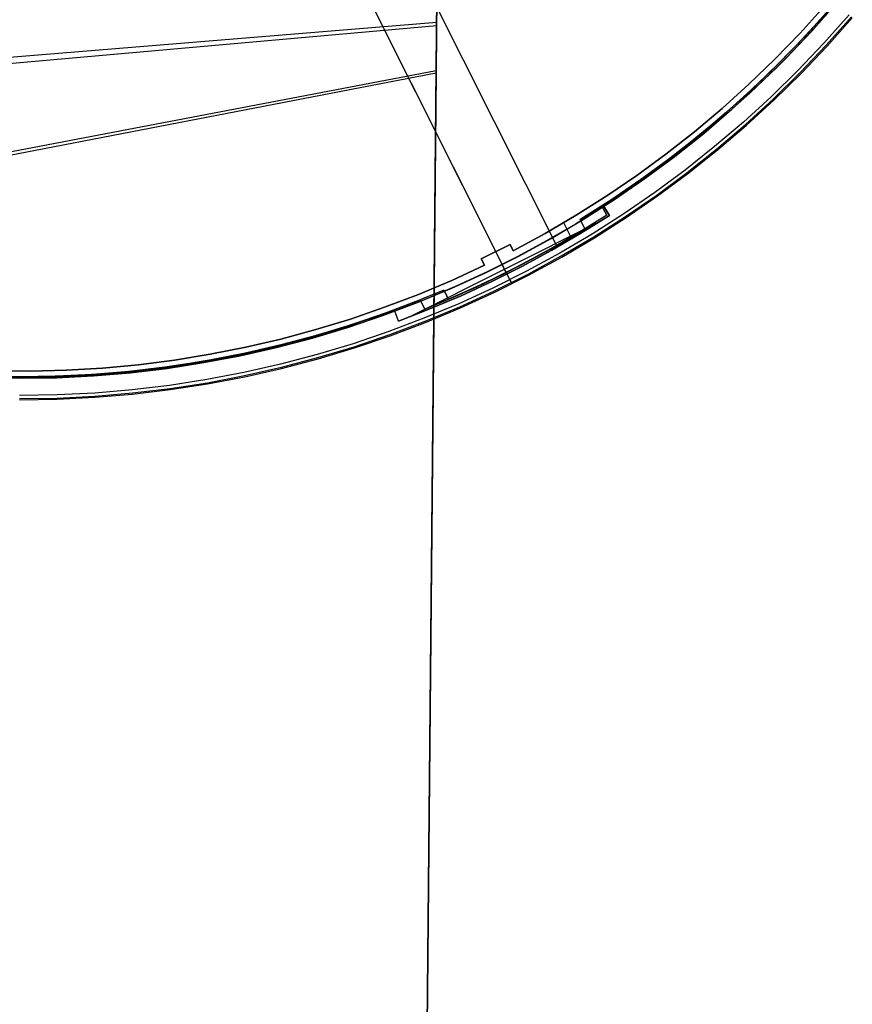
# Model space of a CAD drawing. Header units: millimetres. Extents: x 10802 to 11966, y -167 to 850.
# Tile 4 of 182: x 11382 to 11499, y 245 to 383. Entities that reach past the tile are written whole.
import ezdxf

# ---------------------------------------------------------------- set-up
doc = ezdxf.new("R2010")
doc.units = ezdxf.units.MM
for name, color, linetype in [('1', 7, 'Continuous'), ('color', 7, 'Continuous'), ('luz', 7, 'Continuous')]:
    doc.layers.add(name, color=color, linetype=linetype)

msp = doc.modelspace()

# ---------------------------------------------------------------- linework, layer by layer
at = {"layer": '1', "color": 29, "true_color": 0x4d342b}
for p, q in [((11435.63, -145.35, 61.8), (11440.97, 418.39, 61.8)), ((11440.56, 375.53, 65.03), (11440.68, 388.23, 65.53)), ((11440.69, 388.36, 59.52), (11440.57, 375.86, 59.02)), ((11323.39, 372.99, 61.95), (11440.63, 382.6, 65.27)), ((11323.39, 371.73, 55.63), (11440.63, 382.12, 59.23)), ((11323.34, 353.44, 53.63), (11440.57, 375.86, 59.02)), ((11323.34, 352.91, 59.69), (11440.56, 375.53, 65.03)), ((11440.56, 375.53, 65.03), (11438.09, 115.08, 63.36)), ((11440.57, 375.86, 59.02), (11438.1, 115.25, 57.45))]:
    msp.add_line(p, q, dxfattribs=at)
at = {"layer": 'color', "color": 254, "true_color": 0xcad1ee}
for p, q in [((11409.94, 428.23, 17.16), (11448.88, 350.53, -19.88)), ((11416.17, 415.8, 13.41), (11450.85, 346.61, -19.58)), ((11492.96, 381.29, -44.84), (11496.4, 385.16, -44.84)), ((11491.38, 381.05, -20.31), (11494.76, 384.8, -20.31)), ((11491.38, 381.05, -39.64), (11494.76, 384.8, -39.64)), ((11494.76, 384.8, -29.97), (11491.38, 381.05, -29.97)), ((11495.26, 383.85, -39.64), (11491.78, 380.02, -39.64)), ((11495.26, 383.85, -42.24), (11491.78, 380.02, -42.24)), ((11498.22, 383.6, -19.58), (11494.72, 379.67, -19.58)), ((11495.05, 379.37, -19.95), (11498.55, 383.32, -19.95)), ((11495.17, 379.26, -20.5), (11498.68, 383.21, -20.5)), ((11495.17, 379.26, -44.84), (11498.68, 383.21, -44.84)), ((11495.17, 379.26, -32.67), (11498.68, 383.21, -32.67)), ((11487.86, 377.42, -20.31), (11491.38, 381.05, -20.31)), ((11487.86, 377.42, -39.64), (11491.38, 381.05, -39.64)), ((11491.38, 381.05, -29.97), (11487.86, 377.42, -29.97)), ((11489.39, 377.54, -44.84), (11492.96, 381.29, -44.84)), ((11491.78, 380.02, -39.64), (11488.16, 376.31, -39.64)), ((11491.78, 380.02, -42.24), (11488.16, 376.31, -42.24)), ((11494.72, 379.67, -19.58), (11491.09, 375.86, -19.58)), ((11491.41, 375.55, -19.95), (11495.05, 379.37, -19.95)), ((11491.53, 375.44, -20.5), (11495.17, 379.26, -20.5)), ((11491.53, 375.44, -44.84), (11495.17, 379.26, -44.84)), ((11491.53, 375.44, -32.67), (11495.17, 379.26, -32.67)), ((11484.23, 373.91, -20.31), (11487.86, 377.42, -20.31)), ((11484.23, 373.91, -39.64), (11487.86, 377.42, -39.64)), ((11487.86, 377.42, -29.97), (11484.23, 373.91, -29.97)), ((11485.69, 373.92, -44.84), (11489.39, 377.54, -44.84)), ((11488.16, 376.31, -39.64), (11484.42, 372.72, -39.64)), ((11488.16, 376.31, -42.24), (11484.42, 372.72, -42.24)), ((11491.09, 375.86, -19.58), (11487.34, 372.18, -19.58)), ((11487.64, 371.86, -19.95), (11491.41, 375.55, -19.95)), ((11487.76, 371.74, -20.5), (11491.53, 375.44, -20.5)), ((11487.76, 371.74, -44.84), (11491.53, 375.44, -44.84)), ((11487.76, 371.74, -32.67), (11491.53, 375.44, -32.67)), ((11480.48, 370.53, -20.31), (11484.23, 373.91, -20.31)), ((11480.48, 370.53, -39.64), (11484.23, 373.91, -39.64)), ((11484.23, 373.91, -29.97), (11480.48, 370.53, -29.97)), ((11484.42, 372.72, -39.64), (11480.55, 369.27, -39.64)), ((11484.42, 372.72, -42.24), (11480.55, 369.27, -42.24)), ((11481.87, 370.42, -44.84), (11485.69, 373.92, -44.84)), ((11487.34, 372.18, -19.58), (11483.46, 368.63, -19.58)), ((11483.75, 368.3, -19.95), (11487.64, 371.86, -19.95)), ((11483.86, 368.17, -20.5), (11487.76, 371.74, -20.5)), ((11483.86, 368.17, -44.84), (11487.76, 371.74, -44.84)), ((11483.86, 368.17, -32.67), (11487.76, 371.74, -32.67)), ((11476.62, 367.28, -20.31), (11480.48, 370.53, -20.31)), ((11476.62, 367.28, -39.64), (11480.48, 370.53, -39.64)), ((11480.48, 370.53, -29.97), (11476.62, 367.28, -29.97)), ((11477.93, 367.06, -44.84), (11481.87, 370.42, -44.84)), ((11480.55, 369.27, -39.64), (11476.57, 365.96, -39.64)), ((11480.55, 369.27, -42.24), (11476.57, 365.96, -42.24)), ((11483.46, 368.63, -19.58), (11479.45, 365.22, -19.58)), ((11472.65, 364.16, -20.31), (11476.62, 367.28, -20.31)), ((11472.65, 364.16, -39.64), (11476.62, 367.28, -39.64)), ((11476.62, 367.28, -29.97), (11472.65, 364.16, -29.97)), ((11479.73, 364.87, -19.95), (11483.75, 368.3, -19.95)), ((11479.84, 364.75, -20.5), (11483.86, 368.17, -20.5)), ((11479.84, 364.75, -44.84), (11483.86, 368.17, -44.84)), ((11479.84, 364.75, -32.67), (11483.86, 368.17, -32.67)), ((11476.57, 365.96, -39.64), (11472.48, 362.78, -39.64)), ((11476.57, 365.96, -42.24), (11472.48, 362.78, -42.24)), ((11473.88, 363.84, -44.84), (11477.93, 367.06, -44.84)), ((11479.45, 365.22, -19.58), (11475.34, 361.94, -19.58)), ((11475.6, 361.59, -19.95), (11479.73, 364.87, -19.95)), ((11475.71, 361.46, -20.5), (11479.84, 364.75, -20.5)), ((11475.71, 361.46, -44.84), (11479.84, 364.75, -44.84)), ((11475.71, 361.46, -32.67), (11479.84, 364.75, -32.67)), ((11468.57, 361.17, -20.31), (11472.65, 364.16, -20.31)), ((11468.57, 361.17, -39.64), (11472.65, 364.16, -39.64)), ((11472.65, 364.16, -29.97), (11468.57, 361.17, -29.97)), ((11469.72, 360.76, -44.84), (11473.88, 363.84, -44.84)), ((11472.48, 362.78, -39.64), (11468.28, 359.74, -39.64)), ((11472.48, 362.78, -42.24), (11468.28, 359.74, -42.24)), ((11475.34, 361.94, -19.58), (11471.11, 358.81, -19.58)), ((11464.4, 358.33, -20.31), (11468.57, 361.17, -20.31)), ((11464.4, 358.33, -39.64), (11468.57, 361.17, -39.64)), ((11468.57, 361.17, -29.97), (11464.4, 358.33, -29.97)), ((11465.45, 357.82, -44.84), (11469.72, 360.76, -44.84)), ((11471.36, 358.45, -19.95), (11475.6, 361.59, -19.95)), ((11471.46, 358.32, -20.5), (11475.71, 361.46, -20.5)), ((11471.46, 358.32, -44.84), (11475.71, 361.46, -44.84)), ((11471.46, 358.32, -32.67), (11475.71, 361.46, -32.67)), ((11468.28, 359.74, -39.64), (11463.98, 356.86, -39.64)), ((11468.28, 359.74, -42.24), (11463.98, 356.86, -42.24)), ((11460.13, 355.62, -20.31), (11464.4, 358.33, -20.31)), ((11460.13, 355.62, -39.64), (11464.4, 358.33, -39.64)), ((11464.4, 358.33, -29.97), (11460.13, 355.62, -29.97)), ((11461.09, 355.04, -44.84), (11465.45, 357.82, -44.84)), ((11471.11, 358.81, -19.58), (11466.77, 355.83, -19.58)), ((11467.02, 355.46, -19.95), (11471.36, 358.45, -19.95)), ((11467.11, 355.32, -20.5), (11471.46, 358.32, -20.5)), ((11467.11, 355.32, -44.84), (11471.46, 358.32, -44.84)), ((11467.11, 355.32, -32.67), (11471.46, 358.32, -32.67)), ((11463.98, 356.86, -43.14), (11460.01, 354.38, -43.14)), ((11463.98, 356.86, -39.64), (11463.98, 356.86, -43.14)), ((11463.98, 356.86, -39.64), (11464.78, 355.61, -39.64)), ((11463.98, 356.86, -43.14), (11464.78, 355.61, -43.14)), ((11464.78, 355.61, -41.39), (11463.98, 356.86, -41.39)), ((11464.38, 356.24, -43.14), (11464.38, 356.24, -39.64)), ((11455.77, 353.07, -20.31), (11460.13, 355.62, -20.31)), ((11455.77, 353.07, -39.64), (11460.13, 355.62, -39.64)), ((11460.13, 355.62, -29.97), (11455.77, 353.07, -29.97)), ((11456.63, 352.4, -44.84), (11461.09, 355.04, -44.84)), ((11464.78, 355.61, -39.64), (11460.78, 353.11, -39.64)), ((11460.78, 353.11, -43.14), (11464.78, 355.61, -43.14)), ((11464.78, 355.61, -41.39), (11460.78, 353.11, -41.39)), ((11466.77, 355.83, -19.58), (11462.34, 353, -19.58)), ((11462.57, 352.62, -19.95), (11467.02, 355.46, -19.95)), ((11462.66, 352.48, -20.5), (11467.11, 355.32, -20.5)), ((11462.66, 352.48, -44.84), (11467.11, 355.32, -44.84)), ((11462.66, 352.48, -32.67), (11467.11, 355.32, -32.67)), ((11464.78, 355.61, -43.14), (11464.78, 355.61, -39.64)), ((11463.43, 354.75, -43.14), (11436.79, 341.4, -43.14)), ((11460.01, 354.38, -43.14), (11455.97, 352.03, -43.14)), ((11459.49, 352.34, -39.64), (11458.37, 354.57, -39.64)), ((11451.33, 350.66, -20.31), (11455.77, 353.07, -20.31)), ((11451.33, 350.66, -39.64), (11455.77, 353.07, -39.64)), ((11455.77, 353.07, -29.97), (11451.33, 350.66, -29.97)), ((11452.08, 349.92, -44.84), (11456.63, 352.4, -44.84)), ((11460.78, 353.11, -39.64), (11456.7, 350.74, -39.64)), ((11456.7, 350.74, -43.14), (11460.78, 353.11, -43.14)), ((11460.78, 353.11, -41.39), (11456.7, 350.74, -41.39)), ((11462.34, 353, -19.58), (11457.81, 350.32, -19.58)), ((11458.03, 349.94, -19.95), (11462.57, 352.62, -19.95)), ((11458.11, 349.79, -20.5), (11462.66, 352.48, -20.5)), ((11458.11, 349.79, -44.84), (11462.66, 352.48, -44.84)), ((11458.11, 349.79, -32.67), (11462.66, 352.48, -32.67)), ((11446.86, 349.54, -19.88), (11450.88, 351.56, -19.88)), ((11446.86, 349.54, -39.64), (11450.88, 351.56, -39.64)), ((11450.88, 351.56, -29.76), (11446.86, 349.54, -29.76)), ((11450.88, 351.56, -19.88), (11451.33, 350.66, -20.31)), ((11450.88, 351.56, -39.64), (11450.88, 351.56, -19.88)), ((11450.88, 351.56, -39.64), (11451.33, 350.66, -39.64)), ((11451.33, 350.66, -29.76), (11450.88, 351.56, -29.76)), ((11451.11, 351.11, -39.64), (11451.11, 351.11, -20.09)), ((11451.33, 350.66, -20.31), (11451.33, 350.66, -39.64)), ((11455.97, 352.03, -43.14), (11451.86, 349.81, -43.14)), ((11456.7, 350.74, -39.64), (11452.54, 348.49, -39.64)), ((11452.54, 348.49, -43.14), (11456.7, 350.74, -43.14)), ((11456.7, 350.74, -41.39), (11452.54, 348.49, -41.39)), ((11447.31, 348.65, -20.31), (11446.86, 349.54, -19.88)), ((11446.86, 349.54, -19.88), (11446.86, 349.54, -39.64)), ((11447.31, 348.65, -39.64), (11446.86, 349.54, -39.64)), ((11446.86, 349.54, -29.76), (11447.31, 348.65, -29.76)), ((11447.45, 347.6, -44.84), (11452.08, 349.92, -44.84)), ((11451.86, 349.81, -43.14), (11447.68, 347.71, -43.14)), ((11448.88, 350.53, -19.88), (11448.88, 350.53, -39.64)), ((11457.81, 350.32, -19.58), (11453.19, 347.8, -19.58)), ((11453.39, 347.41, -19.95), (11458.03, 349.94, -19.95)), ((11453.47, 347.27, -20.5), (11458.11, 349.79, -20.5)), ((11453.47, 347.27, -44.84), (11458.11, 349.79, -44.84)), ((11453.47, 347.27, -32.67), (11458.11, 349.79, -32.67)), ((11442.72, 346.53, -20.31), (11447.31, 348.65, -20.31)), ((11442.72, 346.53, -39.64), (11447.31, 348.65, -39.64)), ((11447.31, 348.65, -29.97), (11442.72, 346.53, -29.97)), ((11447.09, 349.09, -39.64), (11447.09, 349.09, -20.09)), ((11447.31, 348.65, -39.64), (11447.31, 348.65, -20.31)), ((11452.54, 348.49, -39.64), (11448.32, 346.38, -39.64)), ((11448.32, 346.38, -43.14), (11452.54, 348.49, -43.14)), ((11452.54, 348.49, -41.39), (11448.32, 346.38, -41.39)), ((11449.78, 348.74, -43.14), (11449.78, 348.74, -44.84)), ((11451.12, 346.06, -44.84), (11449.78, 348.74, -44.84)), ((11450.44, 347.42, -43.14), (11449.78, 348.74, -43.14)), ((11442.75, 345.45, -44.84), (11447.45, 347.6, -44.84)), ((11447.68, 347.71, -43.14), (11443.44, 345.75, -43.14)), ((11453.19, 347.8, -19.58), (11448.49, 345.45, -19.58)), ((11448.68, 345.05, -19.95), (11453.39, 347.41, -19.95)), ((11448.75, 344.9, -20.5), (11453.47, 347.27, -20.5)), ((11448.75, 344.9, -44.84), (11453.47, 347.27, -44.84)), ((11448.75, 344.9, -32.67), (11453.47, 347.27, -32.67)), ((11450.44, 347.42, -39.64), (11450.44, 347.42, -43.14)), ((11450.85, 346.61, -19.58), (11450.86, 346.58, -19.59)), ((11450.86, 346.58, -19.59), (11450.88, 346.55, -19.61)), ((11450.88, 346.55, -19.61), (11450.89, 346.52, -19.62)), ((11437.97, 343.45, -44.84), (11442.75, 345.45, -44.84)), ((11438.07, 344.57, -20.31), (11442.72, 346.53, -20.31)), ((11438.07, 344.57, -39.64), (11442.72, 346.53, -39.64)), ((11442.72, 346.53, -29.97), (11438.07, 344.57, -29.97)), ((11443.44, 345.75, -43.14), (11439.13, 343.92, -43.14)), ((11448.49, 345.45, -19.58), (11443.71, 343.25, -19.58)), ((11448.32, 346.38, -39.64), (11444.04, 344.39, -39.64)), ((11444.04, 344.39, -43.14), (11448.32, 346.38, -43.14)), ((11448.32, 346.38, -41.39), (11444.04, 344.39, -41.39)), ((11450.89, 346.52, -19.62), (11450.9, 346.5, -19.64)), ((11450.9, 346.5, -19.64), (11450.92, 346.47, -19.66)), ((11450.92, 346.47, -19.66), (11450.93, 346.45, -19.68)), ((11450.93, 346.45, -19.68), (11450.94, 346.42, -19.7)), ((11450.94, 346.42, -19.7), (11450.95, 346.4, -19.72)), ((11450.95, 346.4, -19.72), (11450.97, 346.37, -19.74)), ((11450.97, 346.37, -19.74), (11450.98, 346.35, -19.76)), ((11450.98, 346.35, -19.76), (11450.99, 346.33, -19.79)), ((11450.99, 346.33, -19.79), (11451, 346.31, -19.81)), ((11451, 346.31, -19.81), (11451.01, 346.29, -19.84)), ((11451.01, 346.29, -19.84), (11451.02, 346.27, -19.86)), ((11451.02, 346.27, -19.86), (11451.03, 346.25, -19.89)), ((11451.03, 346.25, -19.89), (11451.04, 346.23, -19.92)), ((11451.04, 346.23, -19.92), (11451.05, 346.21, -19.95)), ((11451.05, 346.21, -19.95), (11451.05, 346.19, -19.98)), ((11451.05, 346.19, -19.98), (11451.06, 346.18, -20.01)), ((11451.06, 346.18, -20.01), (11451.07, 346.16, -20.04)), ((11451.07, 346.16, -20.04), (11451.08, 346.15, -20.07)), ((11451.08, 346.15, -20.07), (11451.08, 346.14, -20.1)), ((11451.08, 346.14, -20.1), (11451.09, 346.13, -20.13)), ((11451.09, 346.13, -20.13), (11451.09, 346.11, -20.16)), ((11451.09, 346.11, -20.16), (11451.1, 346.1, -20.19)), ((11451.1, 346.1, -20.19), (11451.1, 346.1, -20.23)), ((11451.1, 346.1, -20.23), (11451.11, 346.09, -20.26)), ((11451.11, 346.09, -20.26), (11451.11, 346.08, -20.29)), ((11451.11, 346.08, -20.29), (11451.11, 346.08, -20.33)), ((11451.11, 346.08, -20.33), (11451.12, 346.07, -20.36)), ((11451.12, 346.07, -20.36), (11451.12, 346.07, -20.4)), ((11451.12, 346.07, -20.4), (11451.12, 346.06, -20.43)), ((11451.12, 346.06, -20.43), (11451.12, 346.06, -20.46)), ((11451.12, 346.06, -20.46), (11451.12, 346.06, -20.5)), ((11451.12, 346.06, -44.84), (11451.12, 346.06, -20.5)), ((11433.35, 342.77, -20.31), (11438.07, 344.57, -20.31)), ((11433.35, 342.77, -39.64), (11438.07, 344.57, -39.64)), ((11438.07, 344.57, -29.97), (11433.35, 342.77, -29.97)), ((11439.13, 343.92, -43.14), (11434.78, 342.23, -43.14)), ((11444.04, 344.39, -39.64), (11439.69, 342.55, -39.64)), ((11439.69, 342.55, -43.14), (11444.04, 344.39, -43.14)), ((11444.04, 344.39, -41.39), (11439.69, 342.55, -41.39)), ((11443.88, 342.85, -19.95), (11448.68, 345.05, -19.95)), ((11443.95, 342.7, -20.5), (11448.75, 344.9, -20.5)), ((11443.95, 342.7, -44.84), (11448.75, 344.9, -44.84)), ((11443.95, 342.7, -32.67), (11448.75, 344.9, -32.67)), ((11428.57, 341.13, -20.31), (11433.35, 342.77, -20.31)), ((11428.57, 341.13, -39.64), (11433.35, 342.77, -39.64)), ((11433.35, 342.77, -29.97), (11428.57, 341.13, -29.97)), ((11433.12, 341.62, -44.84), (11437.97, 343.45, -44.84)), ((11439.69, 342.55, -39.64), (11435.29, 340.83, -39.64)), ((11435.29, 340.83, -43.14), (11439.69, 342.55, -43.14)), ((11439.69, 342.55, -41.39), (11435.29, 340.83, -41.39)), ((11443.71, 343.25, -19.58), (11438.85, 341.23, -19.58)), ((11439.01, 340.82, -19.95), (11443.88, 342.85, -19.95)), ((11439.08, 340.66, -20.5), (11443.95, 342.7, -20.5)), ((11439.08, 340.66, -44.84), (11443.95, 342.7, -44.84)), ((11439.08, 340.66, -32.67), (11443.95, 342.7, -32.67)), ((11423.74, 339.65, -20.31), (11428.57, 341.13, -20.31)), ((11423.74, 339.65, -39.64), (11428.57, 341.13, -39.64)), ((11428.57, 341.13, -29.97), (11423.74, 339.65, -29.97)), ((11428.22, 339.96, -44.84), (11433.12, 341.62, -44.84)), ((11434.78, 342.23, -39.64), (11429.89, 340.51, -39.64)), ((11434.78, 342.23, -42.24), (11429.89, 340.51, -42.24)), ((11438.85, 341.23, -19.58), (11433.93, 339.37, -19.58)), ((11434.78, 342.23, -43.14), (11434.78, 342.23, -39.64)), ((11435.29, 340.83, -43.14), (11434.78, 342.23, -43.14)), ((11435.29, 340.83, -39.64), (11434.78, 342.23, -39.64)), ((11435.29, 340.83, -41.39), (11434.78, 342.23, -41.39)), ((11435.04, 341.53, -43.14), (11435.04, 341.53, -39.64)), ((11423.26, 338.47, -44.84), (11428.22, 339.96, -44.84)), ((11429.89, 340.51, -39.64), (11424.95, 338.96, -39.64)), ((11429.89, 340.51, -42.24), (11424.95, 338.96, -42.24)), ((11434.08, 338.95, -19.95), (11439.01, 340.82, -19.95)), ((11434.13, 338.8, -20.5), (11439.08, 340.66, -20.5)), ((11434.13, 338.8, -44.84), (11439.08, 340.66, -44.84)), ((11434.13, 338.8, -32.67), (11439.08, 340.66, -32.67)), ((11435.29, 340.83, -39.64), (11435.29, 340.83, -43.14)), ((11413.95, 337.19, -20.31), (11418.87, 338.33, -20.31)), ((11413.95, 337.19, -39.64), (11418.87, 338.33, -39.64)), ((11418.87, 338.33, -29.97), (11413.95, 337.19, -29.97)), ((11418.25, 337.15, -44.84), (11423.26, 338.47, -44.84)), ((11418.87, 338.33, -20.31), (11423.74, 339.65, -20.31)), ((11418.87, 338.33, -39.64), (11423.74, 339.65, -39.64)), ((11423.74, 339.65, -29.97), (11418.87, 338.33, -29.97)), ((11424.95, 338.96, -39.64), (11419.95, 337.58, -39.64)), ((11424.95, 338.96, -42.24), (11419.95, 337.58, -42.24)), ((11433.93, 339.37, -19.58), (11428.95, 337.68, -19.58)), ((11429.08, 337.26, -19.95), (11434.08, 338.95, -19.95)), ((11429.13, 337.1, -20.5), (11434.13, 338.8, -20.5)), ((11429.13, 337.1, -44.84), (11434.13, 338.8, -44.84)), ((11429.13, 337.1, -32.67), (11434.13, 338.8, -32.67)), ((11408.99, 336.21, -20.31), (11413.95, 337.19, -20.31)), ((11408.99, 336.21, -39.64), (11413.95, 337.19, -39.64)), ((11413.95, 337.19, -29.97), (11408.99, 336.21, -29.97)), ((11413.2, 336.01, -44.84), (11418.25, 337.15, -44.84)), ((11419.95, 337.58, -39.64), (11414.91, 336.37, -39.64)), ((11419.95, 337.58, -42.24), (11414.91, 336.37, -42.24)), ((11428.95, 337.68, -19.58), (11423.91, 336.17, -19.58)), ((11424.03, 335.74, -19.95), (11429.08, 337.26, -19.95)), ((11424.07, 335.58, -20.5), (11429.13, 337.1, -20.5)), ((11424.07, 335.58, -44.84), (11429.13, 337.1, -44.84)), ((11424.07, 335.58, -32.67), (11429.13, 337.1, -32.67)), ((11404.01, 335.4, -20.31), (11408.99, 336.21, -20.31)), ((11404.01, 335.4, -39.64), (11408.99, 336.21, -39.64)), ((11408.99, 336.21, -29.97), (11404.01, 335.4, -29.97)), ((11408.11, 335.04, -44.84), (11413.2, 336.01, -44.84)), ((11414.91, 336.37, -39.64), (11409.83, 335.34, -39.64)), ((11414.91, 336.37, -42.24), (11409.83, 335.34, -42.24)), ((11423.91, 336.17, -19.58), (11418.82, 334.83, -19.58)), ((11418.93, 334.4, -19.95), (11424.03, 335.74, -19.95)), ((11418.97, 334.24, -20.5), (11424.07, 335.58, -20.5)), ((11418.97, 334.24, -44.84), (11424.07, 335.58, -44.84)), ((11418.97, 334.24, -32.67), (11424.07, 335.58, -32.67)), ((11388.93, 333.98, -20.31), (11393.97, 334.28, -20.31)), ((11388.93, 333.98, -39.64), (11393.97, 334.28, -39.64)), ((11393.97, 334.28, -29.97), (11388.93, 333.98, -29.97)), ((11393.97, 334.28, -20.31), (11399, 334.75, -20.31)), ((11393.97, 334.28, -39.64), (11399, 334.75, -39.64)), ((11399, 334.75, -29.97), (11393.97, 334.28, -29.97)), ((11397.86, 333.63, -44.84), (11403, 334.24, -44.84)), ((11399, 334.75, -20.31), (11404.01, 335.4, -20.31)), ((11399, 334.75, -39.64), (11404.01, 335.4, -39.64)), ((11404.01, 335.4, -29.97), (11399, 334.75, -29.97)), ((11404.72, 334.49, -39.64), (11399.59, 333.81, -39.64)), ((11404.72, 334.49, -42.24), (11399.59, 333.81, -42.24)), ((11403, 334.24, -44.84), (11408.11, 335.04, -44.84)), ((11409.83, 335.34, -39.64), (11404.72, 334.49, -39.64)), ((11409.83, 335.34, -42.24), (11404.72, 334.49, -42.24)), ((11418.82, 334.83, -19.58), (11413.69, 333.67, -19.58)), ((11413.78, 333.23, -19.95), (11418.93, 334.4, -19.95)), ((11413.81, 333.07, -20.5), (11418.97, 334.24, -20.5)), ((11413.81, 333.07, -44.84), (11418.97, 334.24, -44.84)), ((11413.81, 333.07, -32.67), (11418.97, 334.24, -32.67)), ((11378.83, 333.89, -20.31), (11383.88, 333.85, -20.31)), ((11378.83, 333.89, -39.64), (11383.88, 333.85, -39.64)), ((11383.88, 333.85, -29.97), (11378.83, 333.89, -29.97)), ((11384.08, 332.85, -39.64), (11378.9, 332.89, -39.64)), ((11384.08, 332.85, -42.24), (11378.9, 332.89, -42.24)), ((11382.35, 332.85, -44.84), (11387.53, 332.93, -44.84)), ((11383.88, 333.85, -20.31), (11388.93, 333.98, -20.31)), ((11383.88, 333.85, -39.64), (11388.93, 333.98, -39.64)), ((11388.93, 333.98, -29.97), (11383.88, 333.85, -29.97)), ((11389.26, 333, -39.64), (11384.08, 332.85, -39.64)), ((11389.26, 333, -42.24), (11384.08, 332.85, -42.24)), ((11387.53, 332.93, -44.84), (11392.7, 333.19, -44.84)), ((11394.43, 333.32, -39.64), (11389.26, 333, -39.64)), ((11394.43, 333.32, -42.24), (11389.26, 333, -42.24)), ((11392.7, 333.19, -44.84), (11397.86, 333.63, -44.84)), ((11399.59, 333.81, -39.64), (11394.43, 333.32, -39.64)), ((11399.59, 333.81, -42.24), (11394.43, 333.32, -42.24)), ((11413.69, 333.67, -19.58), (11408.52, 332.68, -19.58)), ((11408.6, 332.24, -19.95), (11413.78, 333.23, -19.95)), ((11408.63, 332.08, -20.5), (11413.81, 333.07, -20.5)), ((11408.63, 332.08, -44.84), (11413.81, 333.07, -44.84)), ((11408.63, 332.08, -32.67), (11413.81, 333.07, -32.67)), ((11403.32, 331.87, -19.58), (11398.1, 331.25, -19.58)), ((11398.15, 330.81, -19.95), (11403.38, 331.44, -19.95)), ((11408.52, 332.68, -19.58), (11403.32, 331.87, -19.58)), ((11403.38, 331.44, -19.95), (11408.6, 332.24, -19.95)), ((11403.41, 331.27, -20.5), (11408.63, 332.08, -20.5)), ((11403.41, 331.27, -44.84), (11408.63, 332.08, -44.84)), ((11403.41, 331.27, -32.67), (11408.63, 332.08, -32.67)), ((11387.6, 330.54, -19.58), (11382.34, 330.45, -19.58)), ((11382.34, 330.01, -19.95), (11387.62, 330.1, -19.95)), ((11392.86, 330.8, -19.58), (11387.6, 330.54, -19.58)), ((11387.62, 330.1, -19.95), (11392.89, 330.36, -19.95)), ((11387.62, 329.93, -20.5), (11392.9, 330.2, -20.5)), ((11387.62, 329.93, -44.84), (11392.9, 330.2, -44.84)), ((11387.62, 329.93, -32.67), (11392.9, 330.2, -32.67)), ((11398.1, 331.25, -19.58), (11392.86, 330.8, -19.58)), ((11392.89, 330.36, -19.95), (11398.15, 330.81, -19.95)), ((11392.9, 330.2, -20.5), (11398.16, 330.64, -20.5)), ((11392.9, 330.2, -44.84), (11398.16, 330.64, -44.84)), ((11392.9, 330.2, -32.67), (11398.16, 330.64, -32.67)), ((11398.16, 330.64, -20.5), (11403.41, 331.27, -20.5)), ((11398.16, 330.64, -44.84), (11403.41, 331.27, -44.84)), ((11398.16, 330.64, -32.67), (11403.41, 331.27, -32.67)), ((11382.34, 329.85, -20.5), (11387.62, 329.93, -20.5)), ((11382.34, 329.85, -44.84), (11387.62, 329.93, -44.84)), ((11382.34, 329.85, -32.67), (11387.62, 329.93, -32.67))]:
    msp.add_line(p, q, dxfattribs=at)
at = {"layer": 'luz', "color": 254, "true_color": 0xcad1ee}
for p, q in [((11321.88, 621.39, -40.09), (11457.36, 351.38, -40.09)), ((11321.88, 621.39, -41.59), (11457.36, 351.38, -41.59)), ((11495.43, 384.34, -40.09), (11492.03, 380.58, -40.09)), ((11492.03, 380.58, -40.84), (11495.43, 384.34, -40.84)), ((11494.43, 383.2, -41.59), (11490.99, 379.48, -41.59)), ((11494.43, 383.2, -43.09), (11490.99, 379.48, -43.09)), ((11494.43, 383.2, -42.34), (11490.99, 379.48, -42.34)), ((11490.99, 379.48, -41.59), (11494.43, 383.2, -41.59)), ((11492.03, 380.58, -40.09), (11488.51, 376.94, -40.09)), ((11488.51, 376.94, -40.84), (11492.03, 380.58, -40.84)), ((11490.99, 379.48, -41.59), (11487.43, 375.87, -41.59)), ((11490.99, 379.48, -43.09), (11487.43, 375.87, -43.09)), ((11490.99, 379.48, -42.34), (11487.43, 375.87, -42.34)), ((11487.43, 375.87, -41.59), (11490.99, 379.48, -41.59)), ((11488.51, 376.94, -40.09), (11484.86, 373.41, -40.09)), ((11484.86, 373.41, -40.84), (11488.51, 376.94, -40.84)), ((11487.43, 375.87, -41.59), (11483.75, 372.38, -41.59)), ((11487.43, 375.87, -43.09), (11483.75, 372.38, -43.09)), ((11487.43, 375.87, -42.34), (11483.75, 372.38, -42.34)), ((11483.75, 372.38, -41.59), (11487.43, 375.87, -41.59)), ((11484.86, 373.41, -40.09), (11481.1, 370.01, -40.09)), ((11481.1, 370.01, -40.84), (11484.86, 373.41, -40.84)), ((11483.75, 372.38, -41.59), (11479.95, 369.02, -41.59)), ((11483.75, 372.38, -43.09), (11479.95, 369.02, -43.09)), ((11483.75, 372.38, -42.34), (11479.95, 369.02, -42.34)), ((11479.95, 369.02, -41.59), (11483.75, 372.38, -41.59)), ((11481.1, 370.01, -40.09), (11477.23, 366.74, -40.09)), ((11477.23, 366.74, -40.84), (11481.1, 370.01, -40.84)), ((11479.95, 369.02, -41.59), (11476.04, 365.79, -41.59)), ((11479.95, 369.02, -43.09), (11476.04, 365.79, -43.09)), ((11479.95, 369.02, -42.34), (11476.04, 365.79, -42.34)), ((11476.04, 365.79, -41.59), (11479.95, 369.02, -41.59)), ((11476.04, 365.79, -41.59), (11472.03, 362.69, -41.59)), ((11476.04, 365.79, -43.09), (11472.03, 362.69, -43.09)), ((11476.04, 365.79, -42.34), (11472.03, 362.69, -42.34)), ((11472.03, 362.69, -41.59), (11476.04, 365.79, -41.59)), ((11477.23, 366.74, -40.09), (11473.24, 363.6, -40.09)), ((11473.24, 363.6, -40.84), (11477.23, 366.74, -40.84)), ((11473.24, 363.6, -40.09), (11469.15, 360.6, -40.09)), ((11469.15, 360.6, -40.84), (11473.24, 363.6, -40.84)), ((11472.03, 362.69, -41.59), (11467.91, 359.73, -41.59)), ((11472.03, 362.69, -43.09), (11467.91, 359.73, -43.09)), ((11472.03, 362.69, -42.34), (11467.91, 359.73, -42.34)), ((11467.91, 359.73, -41.59), (11472.03, 362.69, -41.59)), ((11469.15, 360.6, -40.09), (11464.97, 357.74, -40.09)), ((11464.97, 357.74, -40.84), (11469.15, 360.6, -40.84)), ((11467.91, 359.73, -41.59), (11463.69, 356.91, -41.59)), ((11467.91, 359.73, -43.09), (11463.69, 356.91, -43.09)), ((11467.91, 359.73, -42.34), (11463.69, 356.91, -42.34)), ((11463.69, 356.91, -41.59), (11467.91, 359.73, -41.59)), ((11464.97, 357.74, -40.09), (11460.69, 355.03, -40.09)), ((11460.69, 355.03, -40.84), (11464.97, 357.74, -40.84)), ((11460.69, 355.03, -41.59), (11463.69, 356.91, -41.59)), ((11463.69, 356.91, -41.59), (11464.38, 355.63, -41.59)), ((11463.69, 356.91, -43.09), (11464.38, 355.63, -43.09)), ((11463.69, 356.91, -43.09), (11463.69, 356.91, -41.59)), ((11464.38, 355.63, -42.34), (11463.69, 356.91, -42.34)), ((11464.04, 356.27, -43.09), (11464.04, 356.27, -41.59)), ((11464.38, 355.63, -43.09), (11460.12, 352.99, -43.09)), ((11464.38, 355.63, -42.34), (11460.12, 352.99, -42.34)), ((11460.69, 355.03, -40.09), (11461.34, 353.73, -40.09)), ((11460.69, 355.03, -40.09), (11460.69, 355.03, -41.59)), ((11461.34, 353.73, -41.59), (11460.69, 355.03, -41.59)), ((11460.69, 355.03, -40.84), (11461.34, 353.73, -40.84)), ((11464.38, 355.63, -41.59), (11461.34, 353.73, -41.59)), ((11464.38, 355.63, -43.09), (11464.38, 355.63, -41.59)), ((11461.34, 353.73, -40.09), (11457.02, 351.19, -40.09)), ((11457.02, 351.19, -40.84), (11461.34, 353.73, -40.84)), ((11461.34, 353.73, -41.59), (11457.65, 351.54, -41.59)), ((11457.65, 351.54, -41.59), (11461.34, 353.73, -41.59)), ((11461.01, 354.38, -41.59), (11461.01, 354.38, -40.09)), ((11461.34, 353.73, -41.59), (11461.34, 353.73, -40.09)), ((11460.12, 352.99, -43.09), (11455.78, 350.5, -43.09)), ((11460.12, 352.99, -42.34), (11455.78, 350.5, -42.34)), ((11457.02, 351.19, -40.09), (11452.63, 348.8, -40.09)), ((11452.63, 348.8, -40.84), (11457.02, 351.19, -40.84)), ((11457.65, 351.54, -41.59), (11453.89, 349.47, -41.59)), ((11453.89, 349.47, -41.59), (11457.65, 351.54, -41.59)), ((11453.89, 349.47, -41.59), (11450.08, 347.5, -41.59)), ((11450.08, 347.5, -41.59), (11453.89, 349.47, -41.59)), ((11455.78, 350.5, -43.09), (11451.36, 348.15, -43.09)), ((11455.78, 350.5, -42.34), (11451.36, 348.15, -42.34)), ((11453.58, 349.3, -41.59), (11453.58, 349.3, -43.09)), ((11451.36, 348.15, -43.09), (11446.87, 345.94, -43.09)), ((11451.36, 348.15, -42.34), (11446.87, 345.94, -42.34)), ((11452.63, 348.8, -40.09), (11448.15, 346.55, -40.09)), ((11448.15, 346.55, -40.84), (11452.63, 348.8, -40.84)), ((11448.15, 346.55, -40.09), (11443.61, 344.46, -40.09)), ((11443.61, 344.46, -40.84), (11448.15, 346.55, -40.84)), ((11450.08, 347.5, -41.59), (11446.22, 345.64, -41.59)), ((11446.22, 345.64, -41.59), (11450.08, 347.5, -41.59)), ((11450.4, 347.66, -41.59), (11450.4, 347.66, -40.09)), ((11441.62, 345.18, -43.09), (11436.93, 343.26, -43.09)), ((11441.62, 345.18, -42.34), (11436.93, 343.26, -42.34)), ((11441.62, 345.18, -41.59), (11438.34, 343.82, -41.59)), ((11441.62, 345.18, -43.09), (11441.62, 345.18, -41.59)), ((11442.3, 343.89, -41.59), (11441.62, 345.18, -41.59)), ((11442.3, 343.89, -43.09), (11441.62, 345.18, -43.09)), ((11441.62, 345.18, -42.34), (11442.3, 343.89, -42.34)), ((11446.87, 345.94, -43.09), (11442.3, 343.89, -43.09)), ((11446.87, 345.94, -42.34), (11442.3, 343.89, -42.34)), ((11446.22, 345.64, -41.59), (11442.3, 343.89, -41.59)), ((11442.3, 343.89, -41.59), (11446.22, 345.64, -41.59)), ((11438.34, 343.82, -41.59), (11433.55, 341.99, -41.59)), ((11433.55, 341.99, -41.59), (11438.34, 343.82, -41.59)), ((11438.34, 343.82, -40.09), (11433.6, 342.01, -40.09)), ((11433.6, 342.01, -40.84), (11438.34, 343.82, -40.84)), ((11438.99, 342.51, -40.09), (11438.34, 343.82, -40.09)), ((11438.34, 343.82, -41.59), (11438.34, 343.82, -40.09)), ((11438.34, 343.82, -41.59), (11438.99, 342.51, -41.59)), ((11438.34, 343.82, -40.84), (11438.99, 342.51, -40.84)), ((11443.61, 344.46, -40.09), (11438.99, 342.51, -40.09)), ((11438.99, 342.51, -40.84), (11443.61, 344.46, -40.84)), ((11438.99, 342.51, -41.59), (11442.3, 343.89, -41.59)), ((11441.96, 344.53, -43.09), (11441.96, 344.53, -41.59)), ((11442.3, 343.89, -43.09), (11442.3, 343.89, -41.59)), ((11436.93, 343.26, -43.09), (11432.17, 341.5, -43.09)), ((11436.93, 343.26, -42.34), (11432.17, 341.5, -42.34)), ((11438.67, 343.17, -41.59), (11438.67, 343.17, -40.09)), ((11438.99, 342.51, -41.59), (11438.99, 342.51, -40.09)), ((11432.17, 341.5, -43.09), (11427.36, 339.9, -43.09)), ((11432.17, 341.5, -42.34), (11427.36, 339.9, -42.34)), ((11433.55, 341.99, -41.59), (11428.69, 340.32, -41.59)), ((11428.69, 340.32, -41.59), (11433.55, 341.99, -41.59)), ((11433.6, 342.01, -40.09), (11428.81, 340.36, -40.09)), ((11428.81, 340.36, -40.84), (11433.6, 342.01, -40.84)), ((11427.36, 339.9, -43.09), (11422.5, 338.47, -43.09)), ((11427.36, 339.9, -42.34), (11422.5, 338.47, -42.34)), ((11428.69, 340.32, -41.59), (11423.78, 338.83, -41.59)), ((11423.78, 338.83, -41.59), (11428.69, 340.32, -41.59)), ((11428.81, 340.36, -40.09), (11423.96, 338.88, -40.09)), ((11423.96, 338.88, -40.84), (11428.81, 340.36, -40.84)), ((11422.5, 338.47, -43.09), (11417.59, 337.2, -43.09)), ((11422.5, 338.47, -42.34), (11417.59, 337.2, -42.34)), ((11423.78, 338.83, -41.59), (11418.83, 337.5, -41.59)), ((11418.83, 337.5, -41.59), (11423.78, 338.83, -41.59)), ((11423.96, 338.88, -40.09), (11419.06, 337.56, -40.09)), ((11419.06, 337.56, -40.84), (11423.96, 338.88, -40.84)), ((11417.59, 337.2, -43.09), (11412.64, 336.09, -43.09)), ((11417.59, 337.2, -42.34), (11412.64, 336.09, -42.34)), ((11418.83, 337.5, -41.59), (11413.83, 336.34, -41.59)), ((11413.83, 336.34, -41.59), (11418.83, 337.5, -41.59)), ((11419.06, 337.56, -40.09), (11414.13, 336.41, -40.09)), ((11414.13, 336.41, -40.84), (11419.06, 337.56, -40.84)), ((11412.64, 336.09, -43.09), (11407.65, 335.16, -43.09)), ((11412.64, 336.09, -42.34), (11407.65, 335.16, -42.34)), ((11413.83, 336.34, -41.59), (11408.79, 335.36, -41.59)), ((11408.79, 335.36, -41.59), (11413.83, 336.34, -41.59)), ((11414.13, 336.41, -40.09), (11409.15, 335.42, -40.09)), ((11409.15, 335.42, -40.84), (11414.13, 336.41, -40.84)), ((11402.64, 334.4, -43.09), (11397.61, 333.8, -43.09)), ((11402.64, 334.4, -42.34), (11397.61, 333.8, -42.34)), ((11403.73, 334.55, -41.59), (11398.63, 333.91, -41.59)), ((11398.63, 333.91, -41.59), (11403.73, 334.55, -41.59)), ((11404.15, 334.61, -40.09), (11399.12, 333.96, -40.09)), ((11399.12, 333.96, -40.84), (11404.15, 334.61, -40.84)), ((11407.65, 335.16, -43.09), (11402.64, 334.4, -43.09)), ((11407.65, 335.16, -42.34), (11402.64, 334.4, -42.34)), ((11408.79, 335.36, -41.59), (11403.73, 334.55, -41.59)), ((11403.73, 334.55, -41.59), (11408.79, 335.36, -41.59)), ((11409.15, 335.42, -40.09), (11404.15, 334.61, -40.09)), ((11404.15, 334.61, -40.84), (11409.15, 335.42, -40.84)), ((11382.42, 333.05, -43.09), (11377.35, 333.14, -43.09)), ((11382.42, 333.05, -42.34), (11377.35, 333.14, -42.34)), ((11383.27, 333.05, -41.59), (11378.14, 333.11, -41.59)), ((11378.14, 333.11, -41.59), (11383.27, 333.05, -41.59)), ((11383.94, 333.05, -40.09), (11378.87, 333.09, -40.09)), ((11378.87, 333.09, -40.84), (11383.94, 333.05, -40.84)), ((11387.49, 333.13, -43.09), (11382.42, 333.05, -43.09)), ((11387.49, 333.13, -42.34), (11382.42, 333.05, -42.34)), ((11388.4, 333.16, -41.59), (11383.27, 333.05, -41.59)), ((11383.27, 333.05, -41.59), (11388.4, 333.16, -41.59)), ((11389.01, 333.18, -40.09), (11383.94, 333.05, -40.09)), ((11383.94, 333.05, -40.84), (11389.01, 333.18, -40.84)), ((11392.55, 333.38, -43.09), (11387.49, 333.13, -43.09)), ((11392.55, 333.38, -42.34), (11387.49, 333.13, -42.34)), ((11393.52, 333.45, -41.59), (11388.4, 333.16, -41.59)), ((11388.4, 333.16, -41.59), (11393.52, 333.45, -41.59)), ((11394.07, 333.49, -40.09), (11389.01, 333.18, -40.09)), ((11389.01, 333.18, -40.84), (11394.07, 333.49, -40.84)), ((11397.61, 333.8, -43.09), (11392.55, 333.38, -43.09)), ((11397.61, 333.8, -42.34), (11392.55, 333.38, -42.34)), ((11398.63, 333.91, -41.59), (11393.52, 333.45, -41.59)), ((11393.52, 333.45, -41.59), (11398.63, 333.91, -41.59)), ((11399.12, 333.96, -40.09), (11394.07, 333.49, -40.09)), ((11394.07, 333.49, -40.84), (11399.12, 333.96, -40.84))]:
    msp.add_line(p, q, dxfattribs=at)

doc.saveas('drawing.dxf')
